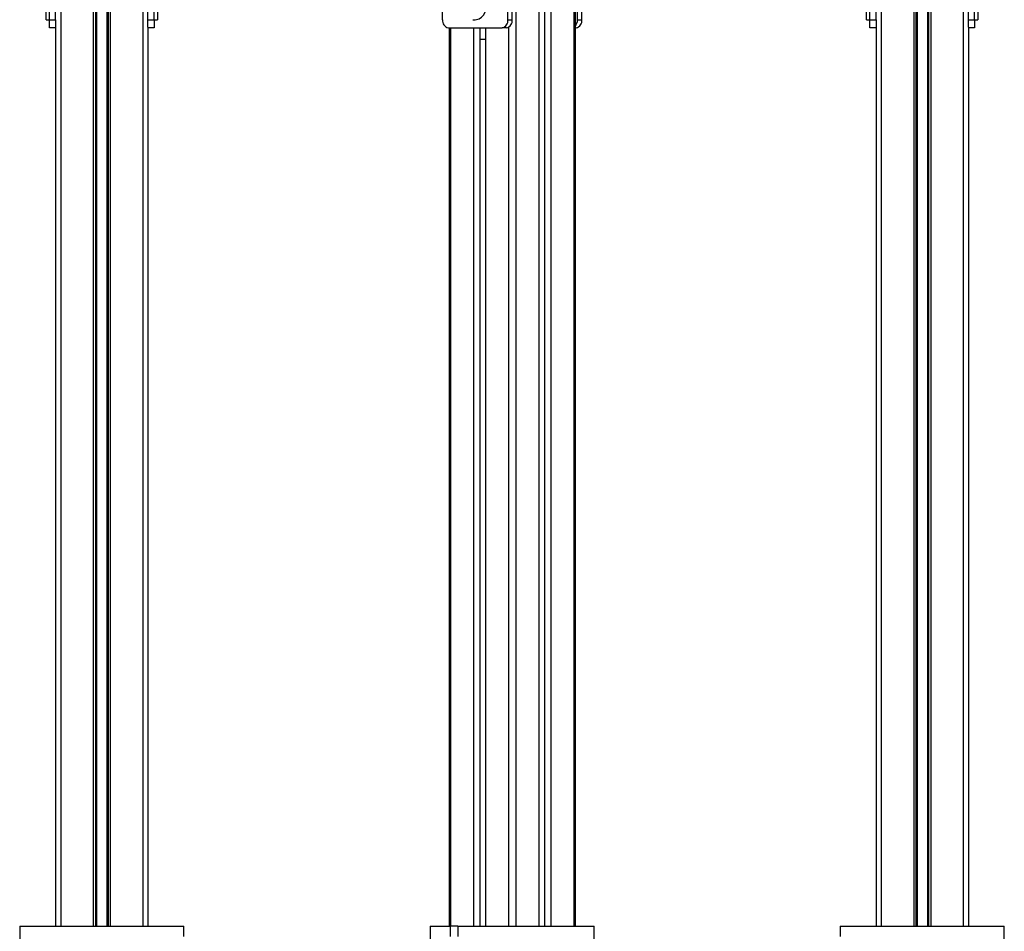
# Model space of a CAD drawing. Header units: millimetres. Extents: x 0 to 420, y 0 to 297.
# Tile 31 of 35: x 277 to 301, y 208 to 230. Entities that reach past the tile are written whole.
import ezdxf

# ---------------------------------------------------------------- set-up
doc = ezdxf.new("R2010")
doc.units = ezdxf.units.MM

msp = doc.modelspace()

# ---------------------------------------------------------------- linework, layer by layer
at = {"color": 7, "linetype": 'Continuous', "lineweight": 25}
for p, q in [((278.00343, 229.79329), (278.00343, 233.46903)), ((278.15343, 229.79329), (278.15343, 233.46903)), ((280.40343, 229.79329), (280.40343, 233.46903)), ((280.55343, 229.79329), (280.55343, 233.46903)), ((287.58174, 229.79329), (287.58174, 233.46903)), ((289.17273, 229.79329), (289.17273, 233.46903)), ((289.2788, 229.79329), (289.2788, 233.46903)), ((290.86979, 229.79329), (290.86979, 233.46903)), ((290.97585, 229.79329), (290.97585, 233.46903)), ((297.99533, 229.79329), (297.99533, 233.42574)), ((298.14533, 229.79329), (298.14533, 233.42574)), ((300.39533, 229.79329), (300.39533, 233.42574)), ((300.54533, 229.79329), (300.54533, 233.42574)), ((278.27843, 232.94479), (278.27843, 207.69479)), ((279.07093, 232.94479), (279.07093, 207.69479)), ((279.12513, 232.94479), (279.12513, 207.69479)), ((279.15383, 232.94479), (279.15383, 207.69479)), ((279.40302, 232.94479), (279.40302, 207.69479)), ((279.43173, 232.94479), (279.43173, 207.69479)), ((279.48593, 232.94479), (279.48593, 207.69479)), ((280.27843, 232.94479), (280.27843, 207.69479)), ((289.36719, 232.94479), (289.36719, 207.69479)), ((289.92757, 232.94479), (289.92757, 207.69479)), ((290.06899, 232.94479), (290.06899, 207.69479)), ((290.22102, 232.94479), (290.22102, 207.69479)), ((290.7814, 232.94479), (290.7814, 207.69479)), ((290.81801, 207.69479), (290.81801, 232.94479)), ((298.27033, 232.94479), (298.27033, 207.69479)), ((299.06283, 232.94479), (299.06283, 207.69479)), ((299.11703, 232.94479), (299.11703, 207.69479)), ((299.14573, 232.94479), (299.14573, 207.69479)), ((299.39492, 232.94479), (299.39492, 207.69479)), ((299.42363, 232.94479), (299.42363, 207.69479)), ((299.47783, 232.94479), (299.47783, 207.69479)), ((300.27033, 232.94479), (300.27033, 207.69479)), ((277.92343, 229.79329), (277.92343, 230.64329)), ((280.63343, 230.64329), (280.63343, 229.79329)), ((297.91533, 229.79329), (297.91533, 230.64329)), ((300.62533, 230.64329), (300.62533, 229.79329)), ((277.92343, 229.79329), (278.00343, 229.79329)), ((278.00343, 229.79329), (278.15343, 229.79329)), ((278.00343, 229.59329), (278.00343, 229.79329)), ((278.15343, 229.79329), (278.15343, 229.60789)), ((278.15343, 229.60789), (278.15343, 207.69479)), ((280.40343, 229.79329), (280.55343, 229.79329)), ((280.40343, 229.60789), (280.40343, 229.79329)), ((280.40343, 229.60789), (280.40343, 207.69479)), ((280.55343, 229.79329), (280.63343, 229.79329)), ((280.55343, 229.79329), (280.55343, 229.59329)), ((288.32067, 229.79329), (288.37724, 229.79329)), ((289.17273, 229.79329), (289.2788, 229.79329)), ((289.19041, 229.60789), (289.19041, 207.69479)), ((290.86979, 229.79329), (290.97585, 229.79329)), ((297.91533, 229.79329), (297.99533, 229.79329)), ((297.99533, 229.79329), (298.14533, 229.79329)), ((297.99533, 229.59329), (297.99533, 229.79329)), ((298.14533, 229.79329), (298.14533, 229.60789)), ((298.14533, 229.60789), (298.14533, 207.69479)), ((300.39533, 229.79329), (300.54533, 229.79329)), ((300.39533, 229.60789), (300.39533, 229.79329)), ((300.39533, 229.60789), (300.39533, 207.69479)), ((300.54533, 229.79329), (300.62533, 229.79329)), ((300.54533, 229.79329), (300.54533, 229.59329)), ((278.15343, 229.59329), (278.00343, 229.59329)), ((280.55343, 229.59329), (280.40343, 229.59329)), ((287.72316, 229.59329), (289.03131, 229.59329)), ((287.73958, 229.59329), (287.73958, 207.69479)), ((287.7762, 229.59329), (287.7762, 207.69479)), ((288.33658, 229.59329), (288.33658, 207.69479)), ((288.48861, 229.59329), (288.48861, 207.69479)), ((288.63003, 229.59329), (288.63003, 207.69479)), ((289.13738, 229.59329), (289.03131, 229.59329)), ((290.83443, 229.59329), (290.81801, 229.59329)), ((298.14533, 229.59329), (297.99533, 229.59329)), ((300.54533, 229.59329), (300.39533, 229.59329)), ((288.48861, 229.31829), (288.63003, 229.31829)), ((277.27843, 207.69479), (277.27843, 206.90513)), ((277.27843, 207.69479), (281.27452, 207.69479)), ((281.27452, 207.44479), (281.27452, 207.69479)), ((287.2788, 207.69479), (287.2788, 206.94479)), ((287.2788, 207.69479), (287.77896, 207.69479)), ((287.77896, 207.44479), (287.77896, 207.69479)), ((287.95574, 207.69479), (287.77896, 207.69479)), ((287.95574, 207.69479), (287.95574, 207.44479)), ((287.95574, 207.69479), (291.2788, 207.69479)), ((291.2788, 207.38085), (291.2788, 207.69479)), ((297.27424, 207.69479), (297.27424, 207.44479)), ((297.27424, 207.69479), (301.27033, 207.69479)), ((301.27033, 206.9065), (301.27033, 207.69479))]:
    msp.add_line(p, q, dxfattribs=at)
at = {"color": 7, "linetype": 'Continuous', "lineweight": 25, "flags": 128}
msp.add_lwpolyline([(288.37724, 229.79329), (288.41297, 229.79631), (288.47423, 229.81603), (288.53124, 229.85334), (288.58153, 229.9066), (288.62289, 229.97348), (288.65351, 230.05106), (288.67206, 230.13595), (288.67773, 230.22444), (288.67026, 230.31266), (288.64998, 230.39675), (288.61778, 230.47305), (288.57507, 230.53821), (288.52372, 230.58939), (288.46596, 230.62435), (288.40432, 230.64156), (288.37724, 230.64329)], dxfattribs=at)
at = {"color": 7, "linetype": 'Continuous', "lineweight": 25}
for centre, radius, start, end in [((287.75852, 229.76829), 0.17854, 171.950533, 258.578246), ((288.99595, 229.76829), 0.17854, 281.421754, 8.049467), ((289.10202, 229.76829), 0.17854, 281.421754, 8.049467), ((290.63202, 229.78687), 0.23785, 321.439709, 1.547247), ((290.79908, 229.76829), 0.17854, 281.421754, 8.049467)]:
    msp.add_arc(centre, radius, start, end, dxfattribs=at)

doc.saveas('drawing.dxf')
